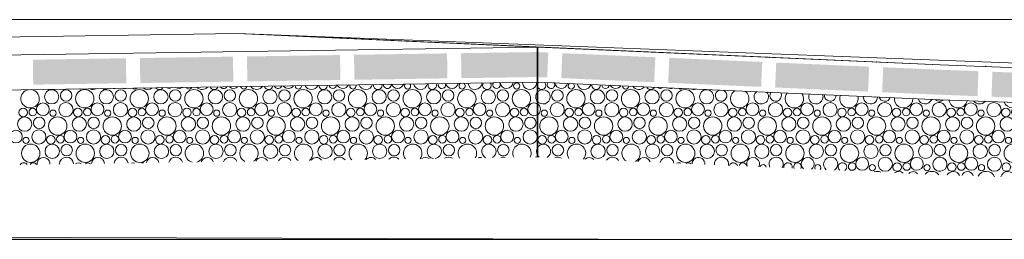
# Model space of a CAD drawing. Header units: millimetres. Extents: x -94601 to -15166, y -300 to 6935.
# Tile 92 of 97: x -21846 to -19877, y -300 to 140. Entities that reach past the tile are written whole.
import ezdxf

# ---------------------------------------------------------------- set-up
doc = ezdxf.new("R2010")
doc.units = ezdxf.units.MM
doc.header["$MEASUREMENT"] = 0
for name, color, linetype in [('Métal _ Bardage.Charp_Couv_Bard_Métal', 7, 'Continuous'), ('Nouveau_Structure _ Longrine.GO', 7, 'Continuous'), ('Nouveau_Terrain _ Original.Terrain', 7, 'Continuous'), ('Nouveau_VRD _ Voirie 3d.VRD', 7, 'Continuous')]:
    doc.layers.add(name, color=color, linetype=linetype)

# ---------------------------------------------------------------- blocks, each defined once
blk = doc.blocks.new('Élément de coupe_20')
at = {"layer": 'Métal _ Bardage.Charp_Couv_Bard_Métal', "color": 7, "linetype": 'Continuous', "lineweight": 15}
blk.add_line((-24985.3, 140), (-17329.3, 140), dxfattribs=at)
blk = doc.blocks.new('Élément de coupe_53')
at = {"layer": 'Nouveau_Structure _ Longrine.GO', "color": 7, "linetype": 'Continuous', "lineweight": 15}
blk.add_line((-20478, -300), (-18085.1, -300), dxfattribs=at)
blk = doc.blocks.new('Élément de coupe_152')
at = {"layer": 'Nouveau_Terrain _ Original.Terrain', "linetype": 'Continuous', "lineweight": 15, "true_color": 0xf48e54}
h = blk.add_hatch(dxfattribs=at)
h.set_pattern_fill('Terre', color=33, style=0, pattern_type=2)
h.set_pattern_definition([(45, (0, 0), (-137.8858, 137.8858), []), (45, (-45.96, 45.96), (-275.7716, 275.7716), []), (45, (-91.92, 91.92), (-275.7716, 275.7716), []), (135, (-137.886, 137.886), (45.96194, 45.96194), [195, -195])])
h.paths.add_polyline_path([(-24599, -287.5), (-26213.3, -282.5), (-27475.8, -278.6), (-28431.2, -275.7), (-29150.2, -273.4), (-29692.4, -271.7), (-34914.2, -260.4), (-35607.8, -259.7), (-36383.2, -258.8), (-37203.7, -257.9), (-38035.6, -256.8), (-38848.8, -255.8), (-39617.3, -254.7), (-39814.4, -254.8), (-40203.4, -255.2), (-40585.7, -255.6), (-41317.6, -254.5), (-41705.6, -254.9), (-42360.6, -253.9), (-42753.4, -254.3), (-43138.8, -254.7), (-43713.8, -253.7), (-44102.8, -254.2), (-44484, -254.6), (-44984.4, -253.7), (-45367.9, -254.1), (-45743.3, -254.6), (-64584.6, -300), (-20478, -300), (-22586.9, -293.6)])
at = {"layer": 'Nouveau_Terrain _ Original.Terrain', "color": 7, "linetype": 'Continuous', "lineweight": 15}
blk.add_line((-20478, -300), (-64584.6, -300), dxfattribs=at)
at = {"layer": 'Nouveau_Terrain _ Original.Terrain', "color": 7, "linetype": 'Continuous', "lineweight": 15, "flags": 128}
blk.add_lwpolyline([(-20478, -300), (-22586.9, -293.6), (-24599, -287.5), (-26213.3, -282.5), (-27475.8, -278.6), (-28431.2, -275.7), (-29150.2, -273.4), (-29692.4, -271.7), (-34914.2, -260.4), (-35607.8, -259.7), (-36383.2, -258.8)], dxfattribs=at)
blk = doc.blocks.new('*X173')
at = {"layer": 'Nouveau_VRD _ Voirie 3d.VRD', "color": 33, "linetype": 'Continuous', "lineweight": 15, "true_color": 0xf48e54}
for centre, radius in [((-20852.1, 7.3), 6.2), ((-21781.7, -14.6), 14.3), ((-21752.8, -12), 11.5), ((-21715.6, -18.4), 18.4), ((-21672.5, -14.6), 14.3), ((-21643.7, -12), 11.5), ((-21606.5, -18.4), 18.4), ((-21563.4, -14.6), 14.3), ((-21534.6, -12), 11.5), ((-21497.4, -18.4), 18.4), ((-21454.3, -14.6), 14.3), ((-21425.5, -12), 11.5), ((-21388.3, -18.4), 18.4), ((-21345.2, -14.6), 14.3), ((-21316.4, -12), 11.5), ((-21279.2, -18.4), 18.4), ((-21236.1, -14.6), 14.3), ((-21207.3, -12), 11.5), ((-21170.1, -18.4), 18.4), ((-21127, -14.6), 14.3), ((-21098.2, -12), 11.5), ((-21060.9, -18.4), 18.4), ((-21017.9, -14.6), 14.3), ((-20989.1, -12), 11.5), ((-20951.8, -18.4), 18.4), ((-20908.8, -14.6), 14.3), ((-20879.9, -12), 11.5), ((-20842.7, -18.4), 18.4), ((-21838.6, -46), 8.58), ((-21819.4, -45), 7.52), ((-21799.2, -39.6), 12.8), ((-21753.2, -40.3), 14.2), ((-21729.4, -46), 8.58), ((-21710.3, -45), 7.52), ((-21690.1, -39.6), 12.8), ((-21644, -40.3), 14.2), ((-21620.3, -46), 8.58), ((-21601.2, -45), 7.52), ((-21581, -39.6), 12.8), ((-21534.9, -40.3), 14.2), ((-21511.2, -46), 8.58), ((-21492.1, -45), 7.52), ((-21471.9, -39.6), 12.8), ((-21425.8, -40.3), 14.2), ((-21402.1, -46), 8.58), ((-21383, -45), 7.52), ((-21362.7, -39.6), 12.8), ((-21316.7, -40.3), 14.2), ((-21293, -46), 8.58), ((-21273.8, -45), 7.52), ((-21253.6, -39.6), 12.8), ((-21207.6, -40.3), 14.2), ((-21183.9, -46), 8.58), ((-21164.7, -45), 7.52), ((-21144.5, -39.6), 12.8), ((-21098.5, -40.3), 14.2), ((-21074.8, -46), 8.58), ((-21055.6, -45), 7.52), ((-21035.4, -39.6), 12.8), ((-20989.4, -40.3), 14.2), ((-20965.7, -46), 8.58), ((-20946.5, -45), 7.52), ((-20926.3, -39.6), 12.8), ((-20880.3, -40.3), 14.2), ((-20856.5, -46), 8.58), ((-20837.4, -45), 7.52), ((-21835.7, -69.2), 14.3), ((-21806.8, -66.6), 11.5), ((-21769.6, -73), 18.4), ((-21779, -47.3), 6.2), ((-21726.5, -69.2), 14.3), ((-21697.7, -66.6), 11.5), ((-21660.5, -73), 18.4), ((-21669.9, -47.3), 6.2), ((-21617.4, -69.2), 14.3), ((-21588.6, -66.6), 11.5), ((-21551.4, -73), 18.4), ((-21560.8, -47.3), 6.2), ((-21508.3, -69.2), 14.3), ((-21479.5, -66.6), 11.5), ((-21442.3, -73), 18.4), ((-21451.6, -47.3), 6.2), ((-21399.2, -69.2), 14.3), ((-21370.4, -66.6), 11.5), ((-21333.2, -73), 18.4), ((-21342.5, -47.3), 6.2), ((-21290.1, -69.2), 14.3), ((-21261.3, -66.6), 11.5), ((-21224.1, -73), 18.4), ((-21233.4, -47.3), 6.2), ((-21181, -69.2), 14.3), ((-21152.2, -66.6), 11.5), ((-21114.9, -73), 18.4), ((-21124.3, -47.3), 6.2), ((-21071.9, -69.2), 14.3), ((-21043.1, -66.6), 11.5), ((-21005.8, -73), 18.4), ((-21015.2, -47.3), 6.2), ((-20962.8, -69.2), 14.3), ((-20933.9, -66.6), 11.5), ((-20896.7, -73), 18.4), ((-20906.1, -47.3), 6.2), ((-20853.6, -69.2), 14.3), ((-20824.8, -66.6), 11.5), ((-21853.2, -94.2), 12.8), ((-21833, -101.9), 6.2), ((-21807.2, -94.9), 14.2), ((-21783.4, -100.6), 8.58), ((-21764.3, -99.6), 7.52), ((-21744.1, -94.2), 12.8), ((-21723.9, -101.9), 6.2), ((-21698, -94.9), 14.2), ((-21674.3, -100.6), 8.58), ((-21655.2, -99.6), 7.52), ((-21635, -94.2), 12.8), ((-21614.8, -101.9), 6.2), ((-21588.9, -94.9), 14.2), ((-21565.2, -100.6), 8.58), ((-21546.1, -99.6), 7.52), ((-21525.9, -94.2), 12.8), ((-21505.6, -101.9), 6.2), ((-21479.8, -94.9), 14.2), ((-21456.1, -100.6), 8.58), ((-21437, -99.6), 7.52), ((-21416.7, -94.2), 12.8), ((-21396.5, -101.9), 6.2), ((-21370.7, -94.9), 14.2), ((-21347, -100.6), 8.58), ((-21327.8, -99.6), 7.52), ((-21307.6, -94.2), 12.8), ((-21287.4, -101.9), 6.2), ((-21261.6, -94.9), 14.2), ((-21237.9, -100.6), 8.58), ((-21218.7, -99.6), 7.52), ((-21198.5, -94.2), 12.8), ((-21178.3, -101.9), 6.2), ((-21152.5, -94.9), 14.2), ((-21128.8, -100.6), 8.58), ((-21109.6, -99.6), 7.52), ((-21089.4, -94.2), 12.8), ((-21069.2, -101.9), 6.2), ((-21043.4, -94.9), 14.2), ((-21019.7, -100.6), 8.58), ((-21000.5, -99.6), 7.52), ((-20980.3, -94.2), 12.8), ((-20960.1, -101.9), 6.2), ((-20934.3, -94.9), 14.2), ((-20910.5, -100.6), 8.58), ((-20891.4, -99.6), 7.52), ((-20871.2, -94.2), 12.8), ((-20851, -101.9), 6.2), ((-20825.1, -94.9), 14.2), ((-21823.6, -127.6), 18.4), ((-21780.5, -123.8), 14.3), ((-21751.7, -121.2), 11.5), ((-21714.5, -127.6), 18.4), ((-21671.4, -123.8), 14.3), ((-21642.6, -121.2), 11.5), ((-21605.4, -127.6), 18.4), ((-21562.3, -123.8), 14.3), ((-21533.5, -121.2), 11.5), ((-21453.2, -123.8), 14.3), ((-21424.4, -121.2), 11.5), ((-21344.1, -123.8), 14.3), ((-21315.3, -121.2), 11.5), ((-21235, -123.8), 14.3), ((-21206.2, -121.2), 11.5), ((-21125.9, -123.8), 14.3), ((-21097.1, -121.2), 11.5), ((-20987.9, -121.2), 11.5), ((-20878.8, -121.2), 11.5)]:
    blk.add_circle(centre, radius, dxfattribs=at)
for centre, radius, start, end in [((-21784.6, 8.6), 8.58, 254.2777, 287.4569), ((-21725, 7.3), 6.2, 259.1814, 282.5532), ((-21699.2, 14.3), 14.2, 243.9812, 297.7534), ((-21675.4, 8.6), 8.58, 230.8458, 310.8888), ((-21656.3, 9.6), 7.52, 258.2952, 283.4394), ((-21636.1, 15), 12.8, 256.2833, 285.4513), ((-21615.9, 7.3), 6.2, 226.3477, 315.3869), ((-21590, 14.3), 14.2, 231.7211, 310.0135), ((-21566.3, 8.6), 8.58, 215.8431, 325.8915), ((-21547.2, 9.6), 7.52, 230.0202, 311.7144), ((-21527, 15), 12.8, 237.8388, 303.8958), ((-21506.8, 7.3), 6.2, 207.4025, 334.3321), ((-21480.9, 14.3), 14.2, 222.1037, 319.6309), ((-21457.2, 8.6), 8.58, 203.2418, 338.4928), ((-21438.1, 9.6), 7.52, 213.3396, 328.395), ((-21417.9, 15), 12.8, 226.0225, 315.7121), ((-21397.6, 7.3), 6.2, 191.2654, 350.4692), ((-21371.8, 14.3), 14.2, 213.7416, 327.993), ((-21348.1, 8.6), 8.58, 191.7085, 350.0261), ((-21329, 9.6), 7.52, 199.3686, 342.366), ((-21308.7, 15), 12.8, 216.2924, 325.4422), ((-21288.5, 7.3), 6.2, 175.9466, 5.788), ((-21262.7, 14.3), 14.2, 206.1084, 335.6262), ((-21239, 8.6), 8.58, 180.6104, 1.1242), ((-21219.8, 9.6), 7.52, 186.4775, 355.2571), ((-21199.6, 15), 12.8, 207.6276, 334.107), ((-21179.4, 7.3), 6.2, 160.2552, 21.4794), ((-21153.6, 14.3), 14.2, 198.9301, 342.8045), ((-21129.9, 8.6), 8.58, 169.5025, 12.2321), ((-21110.7, 9.6), 7.52, 173.871, 7.8636), ((-21090.5, 15), 12.8, 199.5834, 342.1512), ((-21070.3, 7.3), 6.2, 142.6751, 39.0595), ((-21044.5, 14.3), 14.2, 192.0355, 349.6991), ((-21020.8, 8.6), 8.58, 157.936, 23.7986), ((-21001.6, 9.6), 7.52, 160.9069, 20.8277), ((-20981.4, 15), 12.8, 191.9075, 349.8271), ((-20961.2, 7.3), 6.2, 118.6695, 63.0651), ((-20935.4, 14.3), 14.2, 185.3019, 356.4327), ((-20911.7, 8.6), 8.58, 145.2619, 36.4727), ((-20892.5, 9.6), 7.52, 146.7468, 34.9878), ((-20872.3, 15), 12.8, 184.4287, 357.3059), ((-20826.3, 14.3), 14.2, 178.6294, 3.1052), ((-20802.5, 8.6), 8.58, 150.4715, 209.5285), ((-21824.7, -18.4), 18.4, 100.4104, 81.3242), ((-20799.6, -14.6), 14.3, 136.3827, 223.6173), ((-20817.2, -39.6), 12.8, 55.7889, 304.2111), ((-21496.3, -127.6), 18.4, 285.7686, 255.966), ((-21387.2, -127.6), 18.4, 299.6523, 242.0823), ((-21278.1, -127.6), 18.4, 309.0081, 232.7265), ((-21168.9, -127.6), 18.4, 316.7158, 225.0188), ((-21059.8, -127.6), 18.4, 323.5218, 218.2128), ((-21016.8, -123.8), 14.3, 277.1897, 264.5449), ((-20950.7, -127.6), 18.4, 329.7573, 211.9773), ((-20907.6, -123.8), 14.3, 299.4033, 242.3313), ((-20841.6, -127.6), 18.4, 335.6061, 206.1285), ((-20798.5, -123.8), 14.3, 143.291, 216.709), ((-21798.1, -148.8), 12.8, 356.1885, 185.5461), ((-21752, -149.5), 14.2, 2.1023, 179.6323), ((-21689, -148.8), 12.8, 3.6077, 178.1269), ((-21642.9, -149.5), 14.2, 8.795, 172.9396), ((-21579.9, -148.8), 12.8, 11.0735, 170.6611), ((-21533.8, -149.5), 14.2, 15.5989, 166.1357), ((-21470.7, -148.8), 12.8, 18.72, 163.0146), ((-21424.7, -149.5), 14.2, 22.6237, 159.1109), ((-21361.6, -148.8), 12.8, 26.7131, 155.0215), ((-21315.6, -149.5), 14.2, 30.0129, 151.7217), ((-21252.5, -148.8), 12.8, 35.2926, 146.442), ((-21206.5, -149.5), 14.2, 37.9811, 143.7535), ((-21143.4, -148.8), 12.8, 44.8715, 136.8631), ((-21097.4, -149.5), 14.2, 46.9028, 134.8318), ((-21034.3, -148.8), 12.8, 56.3638, 125.3708), ((-20988.3, -149.5), 14.2, 57.602, 124.1326), ((-20925.2, -148.8), 12.8, 73.3207, 108.4139), ((-20879.1, -149.5), 14.2, 73.1386, 108.596), ((-21837.4, -155.2), 8.58, 34.4573, 147.2773), ((-21818.3, -154.2), 7.52, 32.7327, 149.0019), ((-21728.3, -155.2), 8.58, 49.0967, 132.6379), ((-21709.2, -154.2), 7.52, 49.2408, 132.4939), ((-21619.2, -155.2), 8.58, 70.6502, 111.0844), ((-21600.1, -154.2), 7.52, 76.1195, 105.6151)]:
    blk.add_arc(centre, radius, start, end, dxfattribs=at)
blk = doc.blocks.new('*X174')
at = {"layer": 'Nouveau_VRD _ Voirie 3d.VRD', "linetype": 'Continuous', "lineweight": 15, "true_color": 0xb5b5b5}
for points in [[(-21819.3, 59.8), (-21818.5, 9.8), (-21632.5, 12.7), (-21633.3, 62.7)], [(-21605.3, 63.1), (-21604.5, 13.1), (-21418.5, 15.9), (-21419.3, 65.9)], [(-21391.3, 66.3), (-21390.5, 16.3), (-21204.5, 19.1), (-21205.3, 69.1)], [(-21177.3, 69.6), (-21176.5, 19.6), (-20990.5, 22.4), (-20991.3, 72.4)], [(-20810, 75.1), (-20963.3, 72.8), (-20962.5, 22.8), (-20810, 25.1)]]:
    blk.add_hatch(color=253, dxfattribs=at).paths.add_polyline_path(points)
at = {"layer": 'Nouveau_VRD _ Voirie 3d.VRD', "color": 253, "linetype": 'Continuous', "lineweight": 15, "true_color": 0xb5b5b5}
blk.add_point((-21404.4, 6.1), dxfattribs=at)
blk = doc.blocks.new('Élément de coupe_160')
at = {"layer": 'Nouveau_VRD _ Voirie 3d.VRD', "color": 251, "linetype": 'Continuous', "lineweight": 15, "true_color": 0x6a6a6a}
for p, q in [((-21410.6, 112.1), (-24985.3, 58)), ((-20810, 85.1), (-21410.6, 112.1))]:
    blk.add_line(p, q, dxfattribs=at)
at = {"layer": 'Nouveau_VRD _ Voirie 3d.VRD', "color": 7, "linetype": 'Continuous', "lineweight": 15}
for p, q in [((-20810, 85.1), (-27952.3, -23)), ((-20810, 15.1), (-27952.3, -93))]:
    blk.add_line(p, q, dxfattribs=at)
at = {"layer": 'Nouveau_VRD _ Voirie 3d.VRD', "color": 7, "linetype": 'Continuous', "lineweight": 15, "flags": 128}
blk.add_lwpolyline([(-20810, 85.1), (-20810, 15.1), (-20810, -134.9)], dxfattribs=at)
at = {"layer": 'Nouveau_VRD _ Voirie 3d.VRD', "lineweight": 0}
for name in ['*X174', '*X173']:
    blk.add_blockref(name, (0, 0), dxfattribs=at)
blk = doc.blocks.new('*X176')
at = {"layer": 'Nouveau_VRD _ Voirie 3d.VRD', "color": 33, "linetype": 'Continuous', "lineweight": 15, "true_color": 0xf48e54}
for centre, radius in [((-20770.8, -12), 11.5), ((-20733.6, -18.4), 18.4), ((-20690.5, -14.6), 14.3), ((-20661.7, -12), 11.5), ((-20624.5, -18.4), 18.4), ((-20581.4, -14.6), 14.3), ((-20552.6, -12), 11.5), ((-20515.4, -18.4), 18.4), ((-20472.3, -14.6), 14.3), ((-20771.1, -40.3), 14.2), ((-20747.4, -46), 8.58), ((-20728.3, -45), 7.52), ((-20708.1, -39.6), 12.8), ((-20662, -40.3), 14.2), ((-20638.3, -46), 8.58), ((-20619.2, -45), 7.52), ((-20599, -39.6), 12.8), ((-20552.9, -40.3), 14.2), ((-20529.2, -46), 8.58), ((-20510.1, -45), 7.52), ((-20489.8, -39.6), 12.8), ((-20443.8, -40.3), 14.2), ((-20420.1, -46), 8.58), ((-20400.9, -45), 7.52), ((-20380.7, -39.6), 12.8), ((-20334.7, -40.3), 14.2), ((-20311, -46), 8.58), ((-20291.8, -45), 7.52), ((-20271.6, -39.6), 12.8), ((-20225.6, -40.3), 14.2), ((-20201.9, -46), 8.58), ((-20182.7, -45), 7.52), ((-20162.5, -39.6), 12.8), ((-20116.5, -40.3), 14.2), ((-20092.8, -46), 8.58), ((-20073.6, -45), 7.52), ((-20053.4, -39.6), 12.8), ((-20787.6, -73), 18.4), ((-20797, -47.3), 6.2), ((-20744.5, -69.2), 14.3), ((-20715.7, -66.6), 11.5), ((-20678.5, -73), 18.4), ((-20687.9, -47.3), 6.2), ((-20635.4, -69.2), 14.3), ((-20606.6, -66.6), 11.5), ((-20569.4, -73), 18.4), ((-20578.7, -47.3), 6.2), ((-20526.3, -69.2), 14.3), ((-20497.5, -66.6), 11.5), ((-20460.3, -73), 18.4), ((-20469.6, -47.3), 6.2), ((-20417.2, -69.2), 14.3), ((-20388.4, -66.6), 11.5), ((-20351.2, -73), 18.4), ((-20360.5, -47.3), 6.2), ((-20308.1, -69.2), 14.3), ((-20279.3, -66.6), 11.5), ((-20242, -73), 18.4), ((-20251.4, -47.3), 6.2), ((-20199, -69.2), 14.3), ((-20170.2, -66.6), 11.5), ((-20132.9, -73), 18.4), ((-20142.3, -47.3), 6.2), ((-20089.9, -69.2), 14.3), ((-20061, -66.6), 11.5), ((-20023.8, -73), 18.4), ((-20033.2, -47.3), 6.2), ((-20801.4, -100.6), 8.58), ((-20782.3, -99.6), 7.52), ((-20762.1, -94.2), 12.8), ((-20741.9, -101.9), 6.2), ((-20716, -94.9), 14.2), ((-20692.3, -100.6), 8.58), ((-20673.2, -99.6), 7.52), ((-20653, -94.2), 12.8), ((-20632.7, -101.9), 6.2), ((-20606.9, -94.9), 14.2), ((-20583.2, -100.6), 8.58), ((-20564.1, -99.6), 7.52), ((-20543.8, -94.2), 12.8), ((-20523.6, -101.9), 6.2), ((-20497.8, -94.9), 14.2), ((-20474.1, -100.6), 8.58), ((-20454.9, -99.6), 7.52), ((-20434.7, -94.2), 12.8), ((-20414.5, -101.9), 6.2), ((-20388.7, -94.9), 14.2), ((-20365, -100.6), 8.58), ((-20345.8, -99.6), 7.52), ((-20325.6, -94.2), 12.8), ((-20305.4, -101.9), 6.2), ((-20279.6, -94.9), 14.2), ((-20255.9, -100.6), 8.58), ((-20236.7, -99.6), 7.52), ((-20216.5, -94.2), 12.8), ((-20196.3, -101.9), 6.2), ((-20170.5, -94.9), 14.2), ((-20146.8, -100.6), 8.58), ((-20127.6, -99.6), 7.52), ((-20107.4, -94.2), 12.8), ((-20087.2, -101.9), 6.2), ((-20061.4, -94.9), 14.2), ((-20037.6, -100.6), 8.58), ((-20018.5, -99.6), 7.52), ((-20769.7, -121.2), 11.5), ((-20689.4, -123.8), 14.3), ((-20660.6, -121.2), 11.5), ((-20580.3, -123.8), 14.3), ((-20551.5, -121.2), 11.5), ((-20514.3, -127.6), 18.4), ((-20471.2, -123.8), 14.3), ((-20442.4, -121.2), 11.5), ((-20405.2, -127.6), 18.4), ((-20362.1, -123.8), 14.3), ((-20333.3, -121.2), 11.5), ((-20296, -127.6), 18.4), ((-20253, -123.8), 14.3), ((-20224.2, -121.2), 11.5), ((-20186.9, -127.6), 18.4), ((-20143.9, -123.8), 14.3), ((-20115, -121.2), 11.5), ((-20077.8, -127.6), 18.4), ((-20034.7, -123.8), 14.3), ((-20161.4, -148.8), 12.8), ((-20115.4, -149.5), 14.2), ((-20052.3, -148.8), 12.8), ((-20181.6, -154.2), 7.52), ((-20141.2, -156.5), 6.2), ((-20091.6, -155.2), 8.58), ((-20072.5, -154.2), 7.52), ((-20032.1, -156.5), 6.2)]:
    blk.add_circle(centre, radius, dxfattribs=at)
for centre, radius, start, end in [((-20802.5, 8.6), 8.58, 132.5264, 42.4313), ((-20783.4, 9.6), 7.52, 143.9542, 31.0035), ((-20763.2, 15), 12.8, 186.7129, 348.2448), ((-20743, 7.3), 6.2, 128.4781, 46.4796), ((-20717.1, 14.3), 14.2, 191.4397, 343.5181), ((-20693.4, 8.6), 8.58, 169.0318, 5.9259), ((-20674.3, 9.6), 7.52, 182.3994, 352.5583), ((-20654.1, 15), 12.8, 209.9214, 325.0363), ((-20633.9, 7.3), 6.2, 178.5707, 356.387), ((-20608, 14.3), 14.2, 212.8896, 322.0681), ((-20584.3, 8.6), 8.58, 201.8553, 333.1024), ((-20565.2, 9.6), 7.52, 223.8516, 311.1061), ((-20545, 15), 12.8, 243.3236, 291.6341), ((-20524.7, 7.3), 6.2, 229.9295, 305.0282), ((-20498.9, 14.3), 14.2, 244.0581, 290.8996), ((-20475.2, 8.6), 8.58, 253.9749, 280.9828), ((-20799.6, -14.6), 14.3, 214.0163, 145.9837), ((-20443.5, -12), 11.5, 107.6123, 67.3454), ((-20406.3, -18.4), 18.4, 119.6618, 55.2959), ((-20363.2, -14.6), 14.3, 133.633, 41.3247), ((-20334.4, -12), 11.5, 146.0275, 28.9302), ((-20297.2, -18.4), 18.4, 141.6767, 33.281), ((-20254.1, -14.6), 14.3, 156.5408, 18.4169), ((-20225.3, -12), 11.5, 171.4716, 3.4861), ((-20188, -18.4), 18.4, 158.5966, 16.3611), ((-20145, -14.6), 14.3, 176.2184, 358.7393), ((-20116.2, -12), 11.5, 195.6867, 339.271), ((-20078.9, -18.4), 18.4, 173.9093, 1.0484), ((-20035.9, -14.6), 14.3, 195.741, 339.2167), ((-20817.2, -39.6), 12.8, 296.399, 63.601), ((-20007.4, -40.3), 14.2, 81.4838, 278.5162), ((-20007, -12), 11.5, 224.3304, 278.9799), ((-20825.1, -94.9), 14.2, 343.8517, 16.1483), ((-19998.3, -94.2), 12.8, 123.0798, 236.9202), ((-20798.5, -123.8), 14.3, 301.6272, 155.0392), ((-20732.5, -127.6), 18.4, 320.619, 214.3387), ((-20623.4, -127.6), 18.4, 298.0246, 236.9331), ((-20005.9, -121.2), 11.5, 86.5933, 273.4067), ((-20798.5, -123.8), 14.3, 204.9608, 233.3305), ((-20770, -149.5), 14.2, 59.5559, 115.4018), ((-20707, -148.8), 12.8, 43.052, 131.9057), ((-20660.9, -149.5), 14.2, 30.531, 144.4267), ((-20597.8, -148.8), 12.8, 17.2436, 157.7141), ((-20551.8, -149.5), 14.2, 9.4387, 165.5191), ((-20488.7, -148.8), 12.8, 355.311, 179.6467), ((-20442.7, -149.5), 14.2, 349.9543, 185.0034), ((-20379.6, -148.8), 12.8, 333.0342, 201.9235), ((-20333.6, -149.5), 14.2, 329.5012, 205.4565), ((-20270.5, -148.8), 12.8, 305.312, 229.6457), ((-20224.5, -149.5), 14.2, 303.6455, 231.3122), ((-20006.2, -149.5), 14.2, 86.0021, 273.9979), ((-20528.1, -155.2), 8.58, 60.234, 114.7237), ((-20508.9, -154.2), 7.52, 46.9803, 127.9774), ((-20419, -155.2), 8.58, 16.7133, 158.2444), ((-20399.8, -154.2), 7.52, 4.5068, 170.451), ((-20359.4, -156.5), 6.2, 10.9724, 163.9853), ((-20309.9, -155.2), 8.58, 344.1706, 190.7871), ((-20290.7, -154.2), 7.52, 326.4334, 208.5243), ((-20250.3, -156.5), 6.2, 324.7654, 210.1923), ((-20200.8, -155.2), 8.58, 305.3106, 229.6471), ((-20131.8, -182.2), 18.4, 66.165, 108.7927), ((-20088.7, -178.4), 14.3, 50.8109, 124.1468), ((-20059.9, -175.8), 11.5, 38.6135, 136.3442), ((-20022.7, -182.2), 18.4, 39.5644, 135.3933)]:
    blk.add_arc(centre, radius, start, end, dxfattribs=at)
blk = doc.blocks.new('*X177')
at = {"layer": 'Nouveau_VRD _ Voirie 3d.VRD', "linetype": 'Continuous', "lineweight": 15, "true_color": 0xb5b5b5}
for points in [[(-20811.5, 25), (-20791.1, 24.1), (-20788.9, 74.1), (-20811.5, 75.1)], [(-20577.3, 14.7), (-20575.1, 64.7), (-20760.9, 72.9), (-20763.1, 22.9)], [(-20363.5, 5.3), (-20361.3, 55.3), (-20547.1, 63.5), (-20549.3, 13.5)], [(-20149.7, -4.1), (-20147.5, 45.9), (-20333.3, 54), (-20335.5, 4.1)], [(-20119.5, 44.6), (-20121.7, -5.3), (-20005.3, -10.5), (-20005.3, 39.6)]]:
    blk.add_hatch(color=253, dxfattribs=at).paths.add_polyline_path(points)
at = {"layer": 'Nouveau_VRD _ Voirie 3d.VRD', "color": 253, "linetype": 'Continuous', "lineweight": 15, "true_color": 0xb5b5b5}
for p in [(-20560.6, 74.1), (-20346.9, 64.6), (-20133.1, 55.2), (-20777.5, 13.5), (-20563.7, 4.1), (-20349.9, -5.3), (-20136.1, -14.7)]:
    blk.add_point(p, dxfattribs=at)
blk = doc.blocks.new('Élément de coupe_161')
at = {"layer": 'Nouveau_VRD _ Voirie 3d.VRD', "linetype": 'Continuous', "lineweight": 0, "true_color": 0x000000}
for points in [[(-20811.5, -134.9), (-20814.3, -135), (-20811.5, -135.1)], [(-20814.3, -135), (-20811.5, -135.1), (-20811.5, -134.9)]]:
    blk.add_hatch(color=18, dxfattribs=at).paths.add_polyline_path(points)
at = {"layer": 'Nouveau_VRD _ Voirie 3d.VRD', "color": 251, "linetype": 'Continuous', "lineweight": 15, "true_color": 0x6a6a6a}
for p, q in [((-21410.6, 112.1), (-20811.5, 85.1)), ((-20811.5, -135.1), (-20814.3, -135))]:
    blk.add_line(p, q, dxfattribs=at)
at = {"layer": 'Nouveau_VRD _ Voirie 3d.VRD', "color": 7, "linetype": 'Continuous', "lineweight": 15}
for p, q in [((-20811.5, 85.1), (-20005.3, 49.6)), ((-20811.5, 15), (-20005.3, -20.5)), ((-20005.3, -170.6), (-20005.3, -170.6))]:
    blk.add_line(p, q, dxfattribs=at)
at = {"layer": 'Nouveau_VRD _ Voirie 3d.VRD', "color": 7, "linetype": 'Continuous', "lineweight": 15, "flags": 128}
blk.add_lwpolyline([(-20811.5, 85.1), (-20811.5, 15), (-20811.5, -135.1)], dxfattribs=at)
at = {"layer": 'Nouveau_VRD _ Voirie 3d.VRD', "lineweight": 0}
for name in ['*X177', '*X176']:
    blk.add_blockref(name, (0, 0), dxfattribs=at)
blk = doc.blocks.new('*X1690')
at = {"layer": 'Nouveau_VRD _ Voirie 3d.VRD', "color": 33, "linetype": 'Continuous', "lineweight": 15, "true_color": 0xf48e54}
for centre, radius in [((-19983.6, -46), 8.58), ((-19964.5, -45), 7.52), ((-19944.3, -39.6), 12.8), ((-19898.2, -40.3), 14.2), ((-19874.5, -46), 8.58), ((-19855.4, -45), 7.52), ((-19765.4, -46), 8.58), ((-19746.3, -45), 7.52), ((-19656.3, -46), 8.58), ((-19637.2, -45), 7.52), ((-19980.7, -69.2), 14.3), ((-19951.9, -66.6), 11.5), ((-19914.7, -73), 18.4), ((-19924.1, -47.3), 6.2), ((-19871.6, -69.2), 14.3), ((-19842.8, -66.6), 11.5), ((-19805.6, -73), 18.4), ((-19815, -47.3), 6.2), ((-19762.5, -69.2), 14.3), ((-19733.7, -66.6), 11.5), ((-19696.5, -73), 18.4), ((-19705.8, -47.3), 6.2), ((-19653.4, -69.2), 14.3), ((-19624.6, -66.6), 11.5), ((-19587.4, -73), 18.4), ((-19596.7, -47.3), 6.2), ((-19544.3, -69.2), 14.3), ((-19515.5, -66.6), 11.5), ((-19478.3, -73), 18.4), ((-19487.6, -47.3), 6.2), ((-19435.2, -69.2), 14.3), ((-19406.4, -66.6), 11.5), ((-19369.1, -73), 18.4), ((-19326.1, -69.2), 14.3), ((-19297.3, -66.6), 11.5), ((-19260, -73), 18.4), ((-19217, -69.2), 14.3), ((-19188.2, -66.6), 11.5), ((-19978.1, -101.9), 6.2), ((-19952.2, -94.9), 14.2), ((-19928.5, -100.6), 8.58), ((-19909.4, -99.6), 7.52), ((-19889.2, -94.2), 12.8), ((-19869, -101.9), 6.2), ((-19843.1, -94.9), 14.2), ((-19819.4, -100.6), 8.58), ((-19800.3, -99.6), 7.52), ((-19780.1, -94.2), 12.8), ((-19759.8, -101.9), 6.2), ((-19734, -94.9), 14.2), ((-19710.3, -100.6), 8.58), ((-19691.2, -99.6), 7.52), ((-19670.9, -94.2), 12.8), ((-19650.7, -101.9), 6.2), ((-19624.9, -94.9), 14.2), ((-19601.2, -100.6), 8.58), ((-19582, -99.6), 7.52), ((-19561.8, -94.2), 12.8), ((-19541.6, -101.9), 6.2), ((-19515.8, -94.9), 14.2), ((-19492.1, -100.6), 8.58), ((-19472.9, -99.6), 7.52), ((-19452.7, -94.2), 12.8), ((-19432.5, -101.9), 6.2), ((-19406.7, -94.9), 14.2), ((-19383, -100.6), 8.58), ((-19363.8, -99.6), 7.52), ((-19343.6, -94.2), 12.8), ((-19323.4, -101.9), 6.2), ((-19297.6, -94.9), 14.2), ((-19273.9, -100.6), 8.58), ((-19254.7, -99.6), 7.52), ((-19234.5, -94.2), 12.8), ((-19214.3, -101.9), 6.2), ((-19188.5, -94.9), 14.2), ((-19164.7, -100.6), 8.58), ((-19968.7, -127.6), 18.4), ((-19925.6, -123.8), 14.3), ((-19896.8, -121.2), 11.5), ((-19859.6, -127.6), 18.4), ((-19816.5, -123.8), 14.3), ((-19787.7, -121.2), 11.5), ((-19750.5, -127.6), 18.4), ((-19707.4, -123.8), 14.3), ((-19678.6, -121.2), 11.5), ((-19641.4, -127.6), 18.4), ((-19598.3, -123.8), 14.3), ((-19569.5, -121.2), 11.5), ((-19532.3, -127.6), 18.4), ((-19489.2, -123.8), 14.3), ((-19460.4, -121.2), 11.5), ((-19423.1, -127.6), 18.4), ((-19380.1, -123.8), 14.3), ((-19351.3, -121.2), 11.5), ((-19314, -127.6), 18.4), ((-19271, -123.8), 14.3), ((-19242.2, -121.2), 11.5), ((-19204.9, -127.6), 18.4), ((-19161.8, -123.8), 14.3), ((-19943.2, -148.8), 12.8), ((-19897.1, -149.5), 14.2), ((-19834.1, -148.8), 12.8), ((-19788, -149.5), 14.2), ((-19724.9, -148.8), 12.8), ((-19678.9, -149.5), 14.2), ((-19615.8, -148.8), 12.8), ((-19569.8, -149.5), 14.2), ((-19506.7, -148.8), 12.8), ((-19460.7, -149.5), 14.2), ((-19397.6, -148.8), 12.8), ((-19351.6, -149.5), 14.2), ((-19288.5, -148.8), 12.8), ((-19242.5, -149.5), 14.2), ((-19179.4, -148.8), 12.8), ((-19982.5, -155.2), 8.58), ((-19963.4, -154.2), 7.52), ((-19923, -156.5), 6.2), ((-19873.4, -155.2), 8.58), ((-19854.3, -154.2), 7.52), ((-19813.8, -156.5), 6.2), ((-19764.3, -155.2), 8.58), ((-19745.2, -154.2), 7.52), ((-19704.7, -156.5), 6.2), ((-19655.2, -155.2), 8.58), ((-19636, -154.2), 7.52), ((-19595.6, -156.5), 6.2), ((-19546.1, -155.2), 8.58), ((-19526.9, -154.2), 7.52), ((-19486.5, -156.5), 6.2), ((-19437, -155.2), 8.58), ((-19417.8, -154.2), 7.52), ((-19377.4, -156.5), 6.2), ((-19327.9, -155.2), 8.58), ((-19308.7, -154.2), 7.52), ((-19268.3, -156.5), 6.2), ((-19218.7, -155.2), 8.58), ((-19199.6, -154.2), 7.52), ((-19159.2, -156.5), 6.2), ((-19514.4, -175.8), 11.5), ((-19405.3, -175.8), 11.5), ((-19325, -178.4), 14.3), ((-19296.2, -175.8), 11.5), ((-19215.8, -178.4), 14.3), ((-19187, -175.8), 11.5)]:
    blk.add_circle(centre, radius, dxfattribs=at)
for centre, radius, start, end in [((-20007, -12), 11.5, 278.9799, 311.0003), ((-20007.4, -40.3), 14.2, 278.5162, 81.4838), ((-19969.8, -18.4), 18.4, 188.5795, 347.066), ((-19926.7, -14.6), 14.3, 215.7567, 319.8888), ((-19860.7, -18.4), 18.4, 202.1766, 333.4689), ((-19835.2, -39.6), 12.8, 92.7776, 82.8679), ((-19817.6, -14.6), 14.3, 242.5645, 293.081), ((-19789.1, -40.3), 14.2, 122.8762, 52.7693), ((-19751.6, -18.4), 18.4, 217.4731, 318.1724), ((-19726.1, -39.6), 12.8, 135.637, 40.0086), ((-19680, -40.3), 14.2, 146.0504, 29.5951), ((-19642.5, -18.4), 18.4, 237.5723, 298.0732), ((-19616.9, -39.6), 12.8, 157.5304, 18.1151), ((-19570.9, -40.3), 14.2, 164.2621, 11.3834), ((-19547.2, -46), 8.58, 105.8528, 69.7927), ((-19528, -45), 7.52, 120.0266, 55.619), ((-19507.8, -39.6), 12.8, 176.5573, 359.0882), ((-19461.8, -40.3), 14.2, 181.1246, 354.5209), ((-19438.1, -46), 8.58, 149.9463, 25.6992), ((-19418.9, -45), 7.52, 160.6604, 14.9851), ((-19398.7, -39.6), 12.8, 195.439, 340.2065), ((-19378.5, -47.3), 6.2, 149.0085, 26.637), ((-19352.7, -40.3), 14.2, 198.2897, 337.3558), ((-19329, -46), 8.58, 178.7258, 356.9197), ((-19309.8, -45), 7.52, 192.6555, 342.99), ((-19289.6, -39.6), 12.8, 216.6789, 318.9666), ((-19269.4, -47.3), 6.2, 188.5602, 347.0853), ((-19243.6, -40.3), 14.2, 217.7443, 317.9012), ((-19219.9, -46), 8.58, 207.7625, 327.883), ((-19200.7, -45), 7.52, 231.6341, 304.0114), ((-19180.5, -39.6), 12.8, 250.0159, 285.6296), ((-19150.9, -73), 18.4, 68.6059, 291.3941), ((-19160.3, -47.3), 6.2, 236.5371, 299.1084), ((-19998.3, -94.2), 12.8, 236.9202, 123.0798), ((-19145.6, -99.6), 7.52, 79.4299, 280.5701), ((-20005.9, -121.2), 11.5, 273.4067, 86.5933), ((-20006.2, -149.5), 14.2, 273.9979, 86.0021), ((-19133, -121.2), 11.5, 166.3349, 193.6651), ((-19133.3, -149.5), 14.2, 140.0184, 219.9816), ((-19979.6, -178.4), 14.3, 26.5944, 149.0511), ((-19950.8, -175.8), 11.5, 13.713, 161.9326), ((-19913.6, -182.2), 18.4, 24.0448, 151.6007), ((-19870.5, -178.4), 14.3, 8.8736, 166.7719), ((-19841.7, -175.8), 11.5, 352.863, 182.7825), ((-19804.5, -182.2), 18.4, 10.304, 165.3415), ((-19761.4, -178.4), 14.3, 352.201, 183.4445), ((-19732.6, -175.8), 11.5, 331.2901, 204.3554), ((-19695.4, -182.2), 18.4, 357.2721, 178.3734), ((-19652.3, -178.4), 14.3, 335.0174, 200.6281), ((-19623.5, -175.8), 11.5, 304.0229, 231.6226), ((-19586.3, -182.2), 18.4, 344.2111, 191.4344), ((-19543.2, -178.4), 14.3, 315.1943, 220.4512), ((-19477.1, -182.2), 18.4, 330.3665, 205.279), ((-19434.1, -178.4), 14.3, 282.6097, 253.0358), ((-19368, -182.2), 18.4, 314.4453, 221.2002), ((-19258.9, -182.2), 18.4, 291.9652, 243.6804), ((-19149.8, -182.2), 18.4, 72.2892, 287.7108), ((-19451.6, -203.4), 12.8, 65.6735, 109.972), ((-19405.6, -204.1), 14.2, 46.9009, 128.7446), ((-19342.5, -203.4), 12.8, 34.7987, 140.8468), ((-19296.5, -204.1), 14.2, 25.4381, 150.2075), ((-19233.4, -203.4), 12.8, 13.8893, 161.7562), ((-19187.3, -204.1), 14.2, 7.6956, 167.9499), ((-19163.6, -209.8), 8.58, 55.6686, 119.977), ((-19144.5, -208.8), 7.52, 87.9616, 131.1651)]:
    blk.add_arc(centre, radius, start, end, dxfattribs=at)
blk = doc.blocks.new('*X1691')
at = {"layer": 'Nouveau_VRD _ Voirie 3d.VRD', "linetype": 'Continuous', "lineweight": 15, "true_color": 0xb5b5b5}
for points in [[(-19929.1, 36.7), (-20005.3, 39.6), (-20005.3, -10.4), (-19931, -13.3)], [(-19717.2, -21.4), (-19715.3, 28.6), (-19901.1, 35.6), (-19903, -14.3)], [(-19503.3, -29.5), (-19501.4, 20.4), (-19687.3, 27.5), (-19689.2, -22.5)], [(-19289.5, -37.7), (-19287.6, 12.3), (-19473.4, 19.4), (-19475.3, -30.6)], [(-19261.5, -38.7), (-19144.2, -43.2), (-19144.2, 6.9), (-19259.6, 11.2)]]:
    blk.add_hatch(color=253, dxfattribs=at).paths.add_polyline_path(points)
at = {"layer": 'Nouveau_VRD _ Voirie 3d.VRD', "color": 253, "linetype": 'Continuous', "lineweight": 15, "true_color": 0xb5b5b5}
for p in [(-19914.7, 46.2), (-19700.9, 38), (-19487, 29.9), (-19273.2, 21.8), (-19917.4, -23.8), (-19703.5, -31.9), (-19489.7, -40)]:
    blk.add_point(p, dxfattribs=at)
blk = doc.blocks.new('Élément de coupe_1669')
at = {"layer": 'Nouveau_VRD _ Voirie 3d.VRD', "linetype": 'Continuous', "lineweight": 0, "true_color": 0x000000}
blk.add_hatch(color=18, dxfattribs=at).paths.add_polyline_path([(-19144.2, -203.3), (-17330.3, -263.2), (-17330.3, -263.1), (-19144.2, -203.2)])
blk.add_hatch(color=18, dxfattribs=at).paths.add_polyline_path([(-19144.2, -203.3), (-17330.3, -263.2), (-17330.3, -263.1), (-19144.2, -203.2)])
at = {"layer": 'Nouveau_VRD _ Voirie 3d.VRD', "color": 251, "linetype": 'Continuous', "lineweight": 15, "true_color": 0x6a6a6a}
for p, q in [((-18197.7, -10), (-21410.6, 112.1)), ((-21410.6, 112.1), (-20005.3, 49.6)), ((-17330.3, -263.2), (-19144.2, -203.3)), ((-17330.3, -263.2), (-17330.3, -263.1))]:
    blk.add_line(p, q, dxfattribs=at)
at = {"layer": 'Nouveau_VRD _ Voirie 3d.VRD', "color": 7, "linetype": 'Continuous', "lineweight": 15}
for p, q in [((-20005.3, 49.6), (-19144.2, 16.9)), ((-20005.3, -20.4), (-20005.3, -20.5)), ((-20005.3, -20.4), (-19144.2, -53.2)), ((-19144.2, -203.2), (-19144.2, -203.3))]:
    blk.add_line(p, q, dxfattribs=at)
at = {"layer": 'Nouveau_VRD _ Voirie 3d.VRD', "lineweight": 0}
for name in ['*X1691', '*X1690']:
    blk.add_blockref(name, (0, 0), dxfattribs=at)

msp = doc.modelspace()

# ---------------------------------------------------------------- block references
at = {"layer": 'Métal _ Bardage.Charp_Couv_Bard_Métal', "lineweight": 0}
msp.add_blockref('Élément de coupe_20', (0, 0), dxfattribs=at)
at = {"layer": 'Nouveau_Structure _ Longrine.GO', "lineweight": 0}
msp.add_blockref('Élément de coupe_53', (0, 0), dxfattribs=at)
at = {"layer": 'Nouveau_Terrain _ Original.Terrain', "lineweight": 0}
msp.add_blockref('Élément de coupe_152', (0, 0), dxfattribs=at)
at = {"layer": 'Nouveau_VRD _ Voirie 3d.VRD', "lineweight": 0}
for name in ['Élément de coupe_160', 'Élément de coupe_161', 'Élément de coupe_1669']:
    msp.add_blockref(name, (0, 0), dxfattribs=at)

doc.saveas('drawing.dxf')
